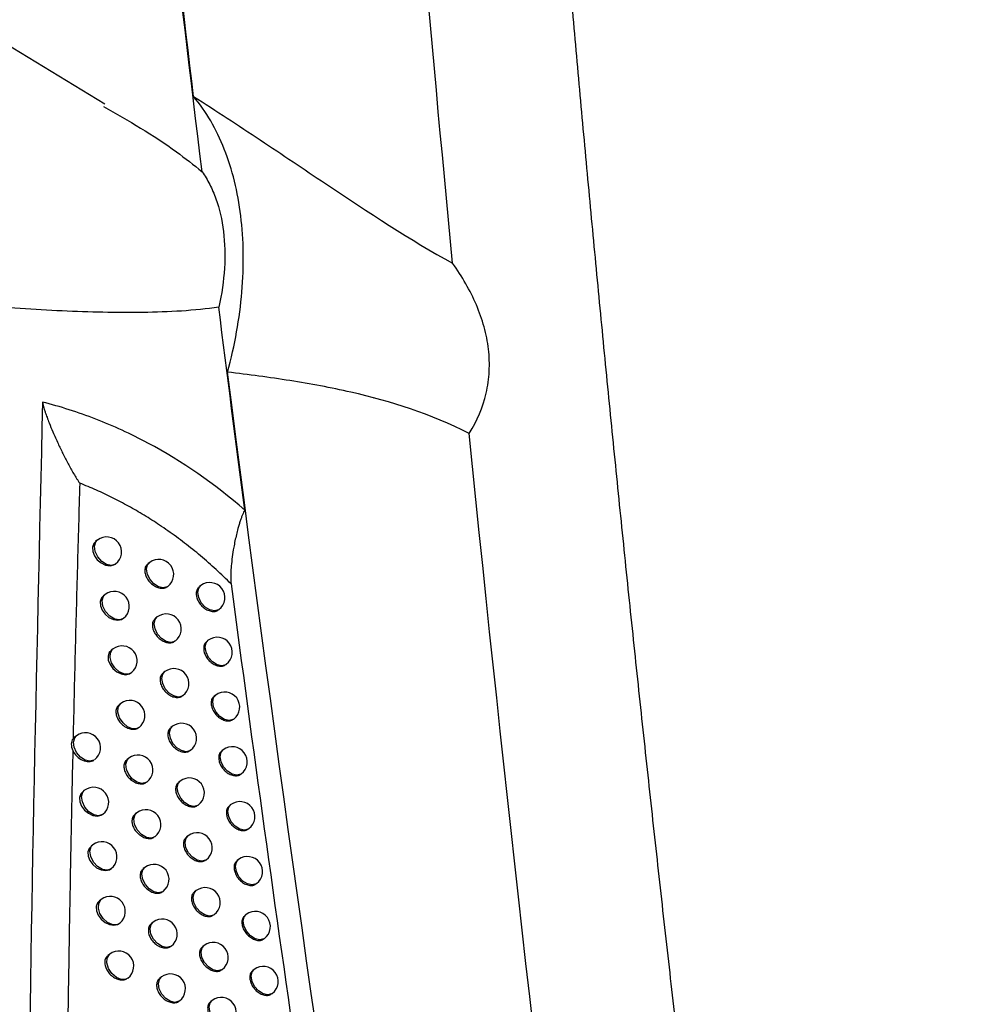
# Model space of a CAD drawing. Header units: millimetres. Extents: x 15231 to 16570, y 10019 to 11489.
# Tile 83 of 206: x 16369 to 16401, y 10298 to 10331. Entities that reach past the tile are written whole.
import ezdxf

# ---------------------------------------------------------------- set-up
doc = ezdxf.new("R2010")
doc.units = ezdxf.units.MM

msp = doc.modelspace()

# ---------------------------------------------------------------- linework, layer by layer
at = {"color": 7, "linetype": 'Continuous', "lineweight": 25}
for p, q in [((16372.333, 10328.201), (16367.756, 10330.975)), ((16381.258, 10318.398), (16381.257, 10318.398)), ((16372.084, 10313.7), (16372.023, 10313.653)), ((16373.821, 10312.954), (16373.766, 10312.913)), ((16374.417, 10312.151), (16374.423, 10312.156)), ((16375.524, 10312.183), (16375.476, 10312.147)), ((16372.341, 10311.888), (16372.281, 10311.843)), ((16376.114, 10311.376), (16376.127, 10311.385)), ((16372.953, 10311.098), (16372.943, 10311.09)), ((16374.072, 10311.138), (16374.018, 10311.097)), ((16374.667, 10310.334), (16374.674, 10310.34)), ((16375.769, 10310.363), (16375.722, 10310.327)), ((16372.6, 10310.075), (16372.542, 10310.031)), ((16376.358, 10309.554), (16376.372, 10309.565)), ((16374.325, 10309.32), (16374.272, 10309.281)), ((16374.919, 10308.516), (16374.927, 10308.522)), ((16376.017, 10308.541), (16375.971, 10308.506)), ((16372.862, 10308.26), (16372.805, 10308.217)), ((16376.605, 10307.732), (16376.62, 10307.743)), ((16374.581, 10307.501), (16374.529, 10307.462)), ((16371.322, 10307.134), (16371.27, 10307.087)), ((16371.383, 10307.184), (16371.32, 10307.136)), ((16376.268, 10306.718), (16376.222, 10306.683)), ((16373.127, 10306.444), (16373.07, 10306.401)), ((16375.174, 10306.696), (16375.183, 10306.703)), ((16376.855, 10305.908), (16376.87, 10305.92)), ((16374.839, 10305.68), (16374.789, 10305.642)), ((16371.656, 10305.37), (16371.595, 10305.324)), ((16375.431, 10304.874), (16375.442, 10304.882)), ((16376.521, 10304.893), (16376.477, 10304.859)), ((16373.394, 10304.626), (16373.339, 10304.584)), ((16373.99, 10303.823), (16373.996, 10303.827)), ((16375.101, 10303.857), (16375.051, 10303.82)), ((16377.107, 10304.082), (16377.123, 10304.095)), ((16371.932, 10303.555), (16371.872, 10303.51)), ((16373.663, 10302.806), (16373.609, 10302.765)), ((16375.691, 10303.05), (16375.703, 10303.059)), ((16376.777, 10303.066), (16376.734, 10303.034)), ((16372.545, 10302.766), (16372.534, 10302.757)), ((16377.362, 10302.255), (16377.38, 10302.268)), ((16374.259, 10302.002), (16374.266, 10302.008)), ((16375.365, 10302.033), (16375.316, 10301.997)), ((16372.21, 10301.738), (16372.151, 10301.694)), ((16375.954, 10301.226), (16375.967, 10301.235)), ((16377.036, 10301.238), (16376.993, 10301.206)), ((16373.935, 10300.984), (16373.882, 10300.944)), ((16374.53, 10300.18), (16374.538, 10300.186)), ((16375.631, 10300.208), (16375.584, 10300.172)), ((16377.62, 10300.426), (16377.638, 10300.44)), ((16372.49, 10299.919), (16372.433, 10299.876)), ((16376.22, 10299.399), (16376.234, 10299.41)), ((16377.297, 10299.409), (16377.256, 10299.378)), ((16374.21, 10299.161), (16374.158, 10299.122)), ((16377.881, 10298.596), (16377.9, 10298.611)), ((16374.803, 10298.356), (16374.812, 10298.363)), ((16375.9, 10298.38), (16375.854, 10298.346))]:
    msp.add_line(p, q, dxfattribs=at)
at = {"color": 7, "linetype": 'Continuous', "lineweight": 25, "flags": 128}
for points in [[(16372.026, 10313.65), (16371.957, 10313.581), (16371.916, 10313.461), (16371.924, 10313.321), (16371.98, 10313.177), (16372.078, 10313.044), (16372.207, 10312.936), (16372.354, 10312.866), (16372.501, 10312.843), (16372.631, 10312.869), (16372.681, 10312.898), (16372.681, 10312.898)], [(16372.681, 10312.898), (16372.548, 10312.854), (16372.388, 10312.885), (16372.228, 10312.985), (16372.093, 10313.137), (16372.007, 10313.316), (16371.984, 10313.493), (16372.028, 10313.638), (16372.084, 10313.7)], [(16374.423, 10312.156), (16374.402, 10312.142), (16374.271, 10312.108), (16374.117, 10312.143), (16373.963, 10312.24), (16373.834, 10312.385), (16373.749, 10312.556), (16373.72, 10312.727), (16373.753, 10312.871), (16373.821, 10312.954)], [(16376.127, 10311.385), (16376.106, 10311.371), (16375.974, 10311.337), (16375.82, 10311.372), (16375.667, 10311.469), (16375.538, 10311.614), (16375.452, 10311.785), (16375.424, 10311.956), (16375.456, 10312.101), (16375.524, 10312.183)], [(16372.284, 10311.839), (16372.215, 10311.771), (16372.174, 10311.651), (16372.183, 10311.511), (16372.239, 10311.367), (16372.336, 10311.233), (16372.465, 10311.125), (16372.611, 10311.055), (16372.758, 10311.031), (16372.887, 10311.057), (16372.953, 10311.098), (16372.953, 10311.098)], [(16372.943, 10311.09), (16372.822, 10311.044), (16372.66, 10311.068), (16372.495, 10311.164), (16372.355, 10311.318), (16372.266, 10311.501), (16372.241, 10311.682), (16372.287, 10311.83), (16372.341, 10311.888)], [(16374.674, 10310.34), (16374.653, 10310.326), (16374.522, 10310.292), (16374.368, 10310.327), (16374.214, 10310.424), (16374.085, 10310.569), (16374, 10310.74), (16373.971, 10310.911), (16374.004, 10311.055), (16374.072, 10311.138)], [(16376.372, 10309.565), (16376.351, 10309.551), (16376.219, 10309.517), (16376.065, 10309.551), (16375.912, 10309.649), (16375.783, 10309.794), (16375.697, 10309.965), (16375.669, 10310.136), (16375.701, 10310.28), (16375.769, 10310.363)], [(16372.545, 10310.027), (16372.476, 10309.959), (16372.436, 10309.839), (16372.444, 10309.699), (16372.5, 10309.555), (16372.597, 10309.421), (16372.725, 10309.312), (16372.871, 10309.242), (16373.017, 10309.218), (16373.146, 10309.243), (16373.229, 10309.3), (16373.229, 10309.3)], [(16373.203, 10309.277), (16373.113, 10309.236), (16372.964, 10309.241), (16372.805, 10309.314), (16372.662, 10309.443), (16372.555, 10309.609), (16372.504, 10309.785), (16372.514, 10309.945), (16372.585, 10310.062), (16372.6, 10310.075)], [(16374.927, 10308.522), (16374.906, 10308.508), (16374.775, 10308.474), (16374.621, 10308.509), (16374.468, 10308.606), (16374.338, 10308.751), (16374.253, 10308.922), (16374.224, 10309.093), (16374.257, 10309.238), (16374.325, 10309.32)], [(16376.62, 10307.743), (16376.599, 10307.729), (16376.467, 10307.695), (16376.313, 10307.73), (16376.16, 10307.827), (16376.031, 10307.972), (16375.945, 10308.143), (16375.917, 10308.314), (16375.949, 10308.458), (16376.017, 10308.541)], [(16373.465, 10307.462), (16373.398, 10307.427), (16373.248, 10307.421), (16373.084, 10307.488), (16372.934, 10307.617), (16372.821, 10307.786), (16372.766, 10307.968), (16372.776, 10308.132), (16372.851, 10308.251), (16372.862, 10308.26)], [(16375.183, 10306.703), (16375.162, 10306.689), (16375.031, 10306.655), (16374.877, 10306.69), (16374.724, 10306.787), (16374.594, 10306.932), (16374.509, 10307.103), (16374.48, 10307.274), (16374.513, 10307.418), (16374.581, 10307.501)], [(16371.967, 10306.373), (16371.833, 10306.338), (16371.675, 10306.374), (16371.518, 10306.476), (16371.388, 10306.627), (16371.305, 10306.803), (16371.283, 10306.977), (16371.325, 10307.119), (16371.383, 10307.184)], [(16376.87, 10305.92), (16376.849, 10305.906), (16376.718, 10305.872), (16376.564, 10305.906), (16376.41, 10306.003), (16376.281, 10306.149), (16376.196, 10306.32), (16376.167, 10306.49), (16376.2, 10306.635), (16376.268, 10306.718)], [(16373.729, 10305.646), (16373.699, 10305.626), (16373.564, 10305.598), (16373.407, 10305.639), (16373.254, 10305.743), (16373.128, 10305.894), (16373.048, 10306.068), (16373.027, 10306.238), (16373.068, 10306.378), (16373.127, 10306.444)], [(16375.442, 10304.882), (16375.421, 10304.868), (16375.29, 10304.834), (16375.135, 10304.869), (16374.982, 10304.966), (16374.853, 10305.111), (16374.768, 10305.282), (16374.739, 10305.453), (16374.772, 10305.597), (16374.839, 10305.68)], [(16371.598, 10305.321), (16371.529, 10305.252), (16371.488, 10305.132), (16371.496, 10304.992), (16371.553, 10304.848), (16371.65, 10304.715), (16371.779, 10304.607), (16371.926, 10304.537), (16372.073, 10304.514), (16372.203, 10304.54), (16372.254, 10304.569), (16372.254, 10304.569)], [(16372.254, 10304.569), (16372.122, 10304.525), (16371.962, 10304.555), (16371.801, 10304.654), (16371.666, 10304.806), (16371.58, 10304.986), (16371.556, 10305.163), (16371.6, 10305.308), (16371.656, 10305.37)], [(16377.123, 10304.095), (16377.103, 10304.081), (16376.971, 10304.047), (16376.817, 10304.081), (16376.664, 10304.178), (16376.534, 10304.324), (16376.449, 10304.495), (16376.421, 10304.665), (16376.453, 10304.81), (16376.521, 10304.893)], [(16373.996, 10303.827), (16373.874, 10303.781), (16373.712, 10303.805), (16373.547, 10303.903), (16373.407, 10304.056), (16373.318, 10304.239), (16373.294, 10304.42), (16373.34, 10304.567), (16373.394, 10304.626)], [(16375.703, 10303.059), (16375.682, 10303.045), (16375.551, 10303.012), (16375.397, 10303.046), (16375.243, 10303.143), (16375.114, 10303.288), (16375.029, 10303.459), (16375, 10303.63), (16375.033, 10303.775), (16375.101, 10303.857)], [(16371.875, 10303.506), (16371.806, 10303.438), (16371.765, 10303.318), (16371.774, 10303.178), (16371.83, 10303.034), (16371.927, 10302.9), (16372.056, 10302.792), (16372.202, 10302.722), (16372.348, 10302.698), (16372.478, 10302.724), (16372.545, 10302.766), (16372.545, 10302.766)], [(16372.534, 10302.757), (16372.414, 10302.711), (16372.252, 10302.734), (16372.087, 10302.83), (16371.947, 10302.983), (16371.857, 10303.167), (16371.832, 10303.348), (16371.877, 10303.496), (16371.932, 10303.555)], [(16374.266, 10302.008), (16374.245, 10301.994), (16374.113, 10301.96), (16373.959, 10301.994), (16373.806, 10302.091), (16373.677, 10302.237), (16373.591, 10302.408), (16373.563, 10302.578), (16373.595, 10302.723), (16373.663, 10302.806)], [(16377.38, 10302.268), (16377.359, 10302.254), (16377.227, 10302.221), (16377.073, 10302.255), (16376.92, 10302.352), (16376.791, 10302.497), (16376.705, 10302.668), (16376.677, 10302.839), (16376.709, 10302.984), (16376.777, 10303.066)], [(16375.967, 10301.235), (16375.946, 10301.221), (16375.815, 10301.188), (16375.661, 10301.222), (16375.507, 10301.319), (16375.378, 10301.464), (16375.293, 10301.635), (16375.264, 10301.806), (16375.297, 10301.951), (16375.365, 10302.033)], [(16372.154, 10301.69), (16372.086, 10301.622), (16372.045, 10301.502), (16372.053, 10301.362), (16372.109, 10301.218), (16372.206, 10301.084), (16372.335, 10300.975), (16372.48, 10300.905), (16372.626, 10300.881), (16372.755, 10300.906), (16372.839, 10300.964), (16372.839, 10300.964)], [(16372.812, 10300.94), (16372.723, 10300.899), (16372.575, 10300.904), (16372.416, 10300.976), (16372.272, 10301.105), (16372.166, 10301.271), (16372.113, 10301.447), (16372.123, 10301.607), (16372.193, 10301.725), (16372.21, 10301.738)], [(16377.638, 10300.44), (16377.618, 10300.426), (16377.486, 10300.393), (16377.332, 10300.427), (16377.179, 10300.524), (16377.049, 10300.669), (16376.964, 10300.84), (16376.935, 10301.011), (16376.968, 10301.156), (16377.036, 10301.238)], [(16374.538, 10300.186), (16374.517, 10300.172), (16374.385, 10300.138), (16374.231, 10300.173), (16374.078, 10300.27), (16373.949, 10300.415), (16373.863, 10300.586), (16373.835, 10300.757), (16373.867, 10300.902), (16373.935, 10300.984)], [(16376.234, 10299.41), (16376.213, 10299.396), (16376.081, 10299.362), (16375.927, 10299.396), (16375.774, 10299.493), (16375.645, 10299.639), (16375.559, 10299.81), (16375.531, 10299.98), (16375.563, 10300.125), (16375.631, 10300.208)], [(16373.093, 10299.121), (16373.026, 10299.087), (16372.877, 10299.08), (16372.713, 10299.146), (16372.563, 10299.275), (16372.45, 10299.444), (16372.394, 10299.626), (16372.404, 10299.79), (16372.479, 10299.91), (16372.49, 10299.919)], [(16377.9, 10298.611), (16377.879, 10298.597), (16377.748, 10298.563), (16377.593, 10298.598), (16377.44, 10298.695), (16377.311, 10298.84), (16377.226, 10299.011), (16377.197, 10299.182), (16377.23, 10299.326), (16377.297, 10299.409)], [(16374.812, 10298.363), (16374.792, 10298.349), (16374.66, 10298.315), (16374.506, 10298.35), (16374.353, 10298.447), (16374.223, 10298.592), (16374.138, 10298.763), (16374.109, 10298.934), (16374.142, 10299.078), (16374.21, 10299.161)], [(16376.503, 10297.582), (16376.482, 10297.568), (16376.351, 10297.535), (16376.196, 10297.569), (16376.043, 10297.666), (16375.914, 10297.811), (16375.828, 10297.982), (16375.8, 10298.153), (16375.832, 10298.298), (16375.9, 10298.38)]]:
    msp.add_lwpolyline(points, dxfattribs=at)
at = {"color": 7, "linetype": 'Continuous', "lineweight": 25}
for centre, start, end in [((16372.385, 10313.3), 307.3638, 127.0492), ((16374.122, 10312.555), 307.0492, 127.0492), ((16372.642, 10311.489), 308.2839, 127.0492), ((16375.825, 10311.784), 307.0492, 127.0492), ((16374.373, 10310.739), 307.0492, 127.0492), ((16376.07, 10309.964), 307.0492, 127.0492), ((16372.902, 10309.676), 310.8093, 127.0492), ((16374.626, 10308.921), 307.0492, 127.0492), ((16372.902, 10309.676), 307.0492, 310.8093), ((16373.164, 10307.861), 307.0492, 127.0492), ((16376.318, 10308.142), 307.0492, 127.0492), ((16374.882, 10307.102), 307.0492, 127.0492), ((16371.684, 10306.785), 307.5003, 127.0492), ((16376.569, 10306.319), 307.0492, 127.0492), ((16373.428, 10306.045), 307.0492, 127.0492), ((16375.141, 10305.281), 307.0492, 127.0492), ((16371.957, 10304.971), 307.3569, 127.0492), ((16376.822, 10304.494), 307.0492, 127.0492), ((16373.695, 10304.226), 307.0492, 127.0492), ((16375.402, 10303.458), 307.0492, 127.0492), ((16372.233, 10303.156), 308.4156, 127.0492), ((16377.078, 10302.667), 307.0492, 127.0492), ((16373.965, 10302.407), 307.0492, 127.0492), ((16375.666, 10301.634), 307.0492, 127.0492), ((16372.511, 10301.339), 310.9201, 127.0492), ((16377.337, 10300.839), 307.0492, 127.0492), ((16372.511, 10301.339), 307.0492, 310.9201), ((16374.237, 10300.585), 307.0492, 127.0492), ((16375.932, 10299.809), 307.0492, 127.0492), ((16372.792, 10299.52), 307.0492, 127.0492), ((16377.599, 10299.01), 307.0492, 127.0492), ((16374.511, 10298.762), 307.0492, 127.0492), ((16376.202, 10297.981), 307.0492, 127.0492)]:
    msp.add_arc(centre, 0.5, start, end, dxfattribs=at)
for points in [[(16385.632, 10360.533), (16422.153, 10339.739), (16458.674, 10318.912), (16495.194, 10298.025)], [(16494.973, 10297.481), (16458.507, 10318.376), (16422.033, 10339.207), (16385.555, 10360.002)], [(16383.9, 10322.906), (16383.162, 10330.602), (16382.496, 10338.266), (16381.9, 10345.899)], [(16375.564, 10325.954), (16374.796, 10332.255), (16374.077, 10338.531), (16373.405, 10344.771)], [(16375.284, 10328.456), (16374.629, 10333.926), (16374.011, 10339.375), (16373.429, 10344.798)], [(16386.762, 10343.976), (16422.837, 10324.287), (16458.909, 10304.629), (16494.973, 10285.027)], [(16495.194, 10284.793), (16459.078, 10304.405), (16422.961, 10324.076), (16386.845, 10343.781)], [(16376.986, 10314.691), (16376.691, 10316.947), (16376.403, 10319.2), (16376.121, 10321.449)], [(16387.242, 10248.939), (16382.935, 10272.71), (16379.344, 10296.169), (16376.414, 10319.284)], [(16393.488, 10246.127), (16389.818, 10270.079), (16386.806, 10293.802), (16384.455, 10317.248)]]:
    msp.add_open_spline(points, degree=3, dxfattribs=at)
for points, knots in [([(16386.844, 10343.726), (16386.922, 10342.738), (16387.08, 10340.762), (16387.325, 10337.794), (16387.576, 10334.823), (16387.836, 10331.849), (16388.102, 10328.872), (16388.376, 10325.891), (16388.657, 10322.908), (16388.945, 10319.921), (16389.24, 10316.931), (16389.543, 10313.938), (16389.853, 10310.942), (16390.171, 10307.943), (16390.495, 10304.941), (16390.827, 10301.935), (16391.166, 10298.926), (16391.628, 10294.909), (16392.224, 10289.878), (16392.967, 10283.829), (16393.74, 10277.77), (16394.542, 10271.7), (16395.372, 10265.62), (16396.232, 10259.53), (16397.118, 10253.429), (16397.734, 10249.354), (16398.041, 10247.316)], [0, 0, 0, 0, 0.031233, 0.062465, 0.093696, 0.124926, 0.156156, 0.187386, 0.218616, 0.249847, 0.281078, 0.31231, 0.343544, 0.374779, 0.406016, 0.437255, 0.468497, 0.499741, 0.56229, 0.624831, 0.687364, 0.749893, 0.812419, 0.874944, 0.93747, 1, 1, 1, 1]), ([(16376.414, 10319.284), (16376.657, 10320.185), (16376.815, 10321.074), (16376.926, 10322.388), (16376.941, 10322.826), (16376.929, 10323.673), (16376.901, 10324.084), (16376.803, 10324.88), (16376.733, 10325.266), (16376.549, 10326.012), (16376.436, 10326.368), (16376.172, 10327.036), (16376.021, 10327.349), (16375.681, 10327.934), (16375.491, 10328.208), (16375.284, 10328.456)], [0, 0, 0, 0, 0.25, 0.25, 0.375, 0.375, 0.5, 0.5, 0.625, 0.625, 0.75, 0.75, 0.875, 0.875, 1, 1, 1, 1]), ([(16375.284, 10328.456), (16376.033, 10327.979), (16376.772, 10327.495), (16378.232, 10326.526), (16378.953, 10326.04), (16381.096, 10324.607), (16382.499, 10323.68), (16383.9, 10322.906)], [0, 0, 0, 0, 0.25, 0.25, 0.5, 0.5, 1, 1, 1, 1]), ([(16372.285, 10328.125), (16373.112, 10327.652), (16374.25, 10327.002), (16375.283, 10326.179), (16375.564, 10325.954)], [0, 0, 0, 0, 0.727109, 1, 1, 1, 1]), ([(16375.564, 10325.954), (16375.656, 10325.823), (16375.741, 10325.683), (16375.895, 10325.381), (16375.963, 10325.22), (16376.142, 10324.719), (16376.227, 10324.356), (16376.324, 10323.572), (16376.334, 10323.164), (16376.283, 10322.321), (16376.219, 10321.882), (16376.121, 10321.449)], [0, 0, 0, 0, 0.125, 0.125, 0.25, 0.25, 0.5, 0.5, 0.75, 0.75, 1, 1, 1, 1]), ([(16384.455, 10317.248), (16384.715, 10317.666), (16384.905, 10318.111), (16385.071, 10318.823), (16385.105, 10319.068), (16385.132, 10319.556), (16385.124, 10319.802), (16385.067, 10320.296), (16385.017, 10320.546), (16384.881, 10321.039), (16384.795, 10321.281), (16384.487, 10321.998), (16384.217, 10322.464), (16383.9, 10322.906)], [0, 0, 0, 0, 0.25, 0.25, 0.375, 0.375, 0.5, 0.5, 0.625, 0.625, 0.75, 0.75, 1, 1, 1, 1]), ([(16376.121, 10321.449), (16375.717, 10321.385), (16375.302, 10321.346), (16374.457, 10321.291), (16374.027, 10321.277), (16372.719, 10321.26), (16371.823, 10321.28), (16369.988, 10321.362), (16369.046, 10321.424), (16367.615, 10321.546), (16367.135, 10321.591), (16366.167, 10321.692), (16365.679, 10321.746), (16365.188, 10321.808)], [0, 0, 0, 0, 0.125, 0.125, 0.25, 0.25, 0.5, 0.5, 0.75, 0.75, 0.875, 0.875, 1, 1, 1, 1]), ([(16384.455, 10317.248), (16383.163, 10317.894), (16381.854, 10318.312), (16379.848, 10318.77), (16379.172, 10318.895), (16377.804, 10319.111), (16377.112, 10319.202), (16376.414, 10319.284)], [0, 0, 0, 0, 0.5, 0.5, 0.75, 0.75, 1, 1, 1, 1]), ([(16370.256, 10318.29), (16370.047, 10309.368), (16369.629, 10291.523), (16369.747, 10265.005), (16370.283, 10247.321), (16370.543, 10238.742)], [0, 0, 0, 0, 0.339841, 0.679707, 1, 1, 1, 1]), ([(16376.986, 10314.691), (16375.977, 10315.573), (16374.904, 10316.316), (16373.193, 10317.228), (16372.611, 10317.495), (16371.442, 10317.949), (16370.852, 10318.138), (16370.256, 10318.29)], [0, 0, 0, 0, 0.5, 0.5, 0.75, 0.75, 1, 1, 1, 1]), ([(16370.256, 10318.29), (16370.26, 10318.267), (16370.268, 10318.219), (16370.288, 10318.138), (16370.315, 10318.045), (16370.353, 10317.925), (16370.406, 10317.774), (16370.488, 10317.558), (16370.61, 10317.267), (16370.762, 10316.924), (16370.932, 10316.572), (16371.104, 10316.236), (16371.256, 10315.961), (16371.371, 10315.774), (16371.431, 10315.681), (16371.464, 10315.633), (16371.483, 10315.608), (16371.49, 10315.596), (16371.492, 10315.592)], [0, 0, 0, 0, 0.02436, 0.053374, 0.087025, 0.12516, 0.182849, 0.249724, 0.359394, 0.499752, 0.624823, 0.7498, 0.874812, 0.93742, 0.968733, 0.985629, 0.995866, 1, 1, 1, 1]), ([(16371.494, 10315.592), (16371.466, 10314.662), (16371.412, 10312.788), (16371.337, 10309.953), (16371.293, 10308.047), (16371.27, 10307.087)], [0, 0, 0, 0, 0.328338, 0.661671, 1, 1, 1, 1]), ([(16376.53, 10312.237), (16376.448, 10312.318), (16376.284, 10312.48), (16376.033, 10312.716), (16375.777, 10312.946), (16375.517, 10313.17), (16375.252, 10313.388), (16374.982, 10313.6), (16374.709, 10313.806), (16374.43, 10314.005), (16374.074, 10314.248), (16373.638, 10314.526), (16373.117, 10314.828), (16372.586, 10315.107), (16372.045, 10315.365), (16371.678, 10315.516), (16371.494, 10315.592)], [0, 0, 0, 0, 0.05551, 0.110936, 0.166322, 0.22171, 0.277146, 0.332674, 0.38834, 0.444187, 0.500262, 0.599579, 0.698954, 0.798644, 0.898907, 1, 1, 1, 1]), ([(16376.986, 10314.691), (16376.973, 10314.668), (16376.945, 10314.618), (16376.908, 10314.534), (16376.87, 10314.438), (16376.832, 10314.33), (16376.794, 10314.209), (16376.751, 10314.058), (16376.704, 10313.877), (16376.658, 10313.669), (16376.61, 10313.422), (16376.566, 10313.142), (16376.534, 10312.856), (16376.518, 10312.61), (16376.514, 10312.408), (16376.525, 10312.291), (16376.53, 10312.237)], [0, 0, 0, 0, 0.030786, 0.065725, 0.105073, 0.14901, 0.197666, 0.251136, 0.330968, 0.413958, 0.500271, 0.627732, 0.750225, 0.846511, 0.929556, 1, 1, 1, 1]), ([(16373.769, 10312.909), (16373.744, 10312.888), (16373.689, 10312.842), (16373.654, 10312.725), (16373.661, 10312.583), (16373.718, 10312.434), (16373.816, 10312.297), (16373.945, 10312.185), (16374.092, 10312.112), (16374.237, 10312.088), (16374.351, 10312.104), (16374.397, 10312.143), (16374.413, 10312.157)], [0, 0, 0, 0, 0.085659, 0.192682, 0.299233, 0.405701, 0.512518, 0.619936, 0.727911, 0.836143, 0.944243, 1, 1, 1, 1]), ([(16375.479, 10312.143), (16375.455, 10312.123), (16375.4, 10312.077), (16375.365, 10311.961), (16375.373, 10311.818), (16375.428, 10311.668), (16375.525, 10311.529), (16375.652, 10311.416), (16375.796, 10311.341), (16375.938, 10311.315), (16376.049, 10311.329), (16376.094, 10311.368), (16376.11, 10311.381)], [0, 0, 0, 0, 0.085477, 0.192655, 0.299572, 0.406449, 0.513531, 0.620952, 0.728672, 0.836513, 0.944257, 1, 1, 1, 1]), ([(16376.53, 10312.237), (16377.966, 10301.399), (16379.546, 10290.479), (16383.01, 10268.486), (16384.891, 10257.424), (16386.928, 10246.301)], [0, 0, 0, 0, 0.5, 0.5, 1, 1, 1, 1]), ([(16374.021, 10311.094), (16373.996, 10311.073), (16373.941, 10311.027), (16373.906, 10310.91), (16373.913, 10310.768), (16373.97, 10310.619), (16374.068, 10310.481), (16374.197, 10310.37), (16374.343, 10310.296), (16374.487, 10310.272), (16374.6, 10310.287), (16374.647, 10310.326), (16374.662, 10310.34)], [0, 0, 0, 0, 0.0856189, 0.1926743, 0.2992994, 0.4058498, 0.5127185, 0.6201349, 0.7280572, 0.8362114, 0.9442412, 1, 1, 1, 1]), ([(16375.725, 10310.324), (16375.701, 10310.303), (16375.647, 10310.258), (16375.612, 10310.141), (16375.619, 10309.999), (16375.675, 10309.849), (16375.771, 10309.71), (16375.898, 10309.596), (16376.041, 10309.52), (16376.183, 10309.495), (16376.293, 10309.508), (16376.338, 10309.547), (16376.354, 10309.56)], [0, 0, 0, 0, 0.085449, 0.192648, 0.299615, 0.406547, 0.513663, 0.621082, 0.728767, 0.836555, 0.944256, 1, 1, 1, 1]), ([(16374.275, 10309.277), (16374.251, 10309.257), (16374.196, 10309.21), (16374.161, 10309.093), (16374.168, 10308.951), (16374.224, 10308.802), (16374.322, 10308.664), (16374.451, 10308.552), (16374.596, 10308.478), (16374.74, 10308.454), (16374.853, 10308.469), (16374.899, 10308.508), (16374.915, 10308.521)], [0, 0, 0, 0, 0.085582, 0.192667, 0.299362, 0.405989, 0.512906, 0.620321, 0.728194, 0.836275, 0.94424, 1, 1, 1, 1]), ([(16375.974, 10308.503), (16375.95, 10308.482), (16375.896, 10308.437), (16375.861, 10308.321), (16375.868, 10308.178), (16375.924, 10308.028), (16376.02, 10307.888), (16376.146, 10307.774), (16376.289, 10307.699), (16376.43, 10307.672), (16376.54, 10307.686), (16376.585, 10307.724), (16376.601, 10307.738)], [0, 0, 0, 0, 0.0854232, 0.1926417, 0.2996543, 0.4066369, 0.5137843, 0.6212021, 0.7288542, 0.8365946, 0.9442537, 1, 1, 1, 1]), ([(16372.808, 10308.213), (16372.783, 10308.192), (16372.727, 10308.146), (16372.692, 10308.028), (16372.699, 10307.886), (16372.756, 10307.738), (16372.855, 10307.602), (16372.985, 10307.491), (16373.133, 10307.418), (16373.28, 10307.395), (16373.394, 10307.411), (16373.441, 10307.452), (16373.457, 10307.465)], [0, 0, 0, 0, 0.085742, 0.192685, 0.299049, 0.405308, 0.511985, 0.619394, 0.727494, 0.835931, 0.944224, 1, 1, 1, 1]), ([(16374.532, 10307.459), (16374.508, 10307.438), (16374.453, 10307.392), (16374.418, 10307.275), (16374.425, 10307.133), (16374.482, 10306.984), (16374.579, 10306.845), (16374.707, 10306.733), (16374.852, 10306.659), (16374.996, 10306.634), (16375.108, 10306.649), (16375.154, 10306.688), (16375.169, 10306.701)], [0, 0, 0, 0, 0.085547, 0.19266, 0.29942, 0.406118, 0.513081, 0.620495, 0.728322, 0.836334, 0.944239, 1, 1, 1, 1]), ([(16371.27, 10307.087), (16371.232, 10307.038), (16371.214, 10306.977), (16371.211, 10306.841), (16371.226, 10306.765), (16371.261, 10306.693)], [0, 0, 0, 0, 0.5, 0.5, 1, 1, 1, 1]), ([(16371.262, 10306.692), (16371.241, 10305.724), (16371.199, 10303.774), (16371.145, 10300.824), (16371.098, 10297.83), (16371.057, 10294.79), (16371.024, 10291.706), (16371.008, 10289.634), (16371, 10288.591)], [0, 0, 0, 0, 0.160871, 0.324059, 0.489565, 0.65739, 0.827535, 1, 1, 1, 1]), ([(16371.262, 10306.692), (16371.294, 10306.625), (16371.341, 10306.56), (16371.454, 10306.451), (16371.52, 10306.406), (16371.656, 10306.345), (16371.727, 10306.328), (16371.859, 10306.327), (16371.919, 10306.343), (16371.967, 10306.373)], [0, 0, 0, 0, 0.25, 0.25, 0.5, 0.5, 0.75, 0.75, 1, 1, 1, 1]), ([(16373.073, 10306.398), (16373.049, 10306.377), (16372.993, 10306.33), (16372.958, 10306.213), (16372.965, 10306.071), (16373.022, 10305.923), (16373.121, 10305.786), (16373.25, 10305.675), (16373.398, 10305.602), (16373.544, 10305.578), (16373.658, 10305.594), (16373.704, 10305.634), (16373.72, 10305.648)], [0, 0, 0, 0, 0.085696, 0.1926769, 0.2991263, 0.4054795, 0.5122166, 0.6196241, 0.7276641, 0.8360105, 0.9442217, 1, 1, 1, 1]), ([(16376.225, 10306.68), (16376.201, 10306.66), (16376.148, 10306.615), (16376.113, 10306.498), (16376.12, 10306.356), (16376.175, 10306.205), (16376.271, 10306.065), (16376.397, 10305.951), (16376.54, 10305.875), (16376.68, 10305.849), (16376.79, 10305.862), (16376.835, 10305.9), (16376.85, 10305.913)], [0, 0, 0, 0, 0.085399, 0.192636, 0.29969, 0.40672, 0.513896, 0.621312, 0.728934, 0.83663, 0.944252, 1, 1, 1, 1]), ([(16374.792, 10305.638), (16374.768, 10305.618), (16374.713, 10305.572), (16374.678, 10305.455), (16374.685, 10305.313), (16374.741, 10305.164), (16374.839, 10305.025), (16374.966, 10304.912), (16375.111, 10304.838), (16375.254, 10304.813), (16375.366, 10304.827), (16375.411, 10304.866), (16375.427, 10304.879)], [0, 0, 0, 0, 0.085515, 0.192654, 0.299473, 0.406239, 0.513243, 0.620656, 0.728441, 0.83639, 0.944238, 1, 1, 1, 1]), ([(16376.48, 10304.856), (16376.456, 10304.836), (16376.402, 10304.791), (16376.368, 10304.674), (16376.375, 10304.532), (16376.43, 10304.381), (16376.525, 10304.241), (16376.651, 10304.127), (16376.793, 10304.05), (16376.933, 10304.023), (16377.043, 10304.036), (16377.088, 10304.075), (16377.103, 10304.088)], [0, 0, 0, 0, 0.085377, 0.19263, 0.299723, 0.406796, 0.513999, 0.621413, 0.729007, 0.836663, 0.94425, 1, 1, 1, 1]), ([(16373.342, 10304.58), (16373.317, 10304.56), (16373.261, 10304.513), (16373.226, 10304.396), (16373.234, 10304.254), (16373.29, 10304.105), (16373.389, 10303.968), (16373.518, 10303.857), (16373.665, 10303.783), (16373.81, 10303.76), (16373.924, 10303.775), (16373.97, 10303.815), (16373.986, 10303.829)], [0, 0, 0, 0, 0.085654, 0.192669, 0.299199, 0.405641, 0.512434, 0.61984, 0.727824, 0.836085, 0.94422, 1, 1, 1, 1]), ([(16375.055, 10303.817), (16375.03, 10303.796), (16374.976, 10303.751), (16374.941, 10303.634), (16374.948, 10303.492), (16375.004, 10303.342), (16375.101, 10303.203), (16375.228, 10303.09), (16375.372, 10303.015), (16375.515, 10302.99), (16375.626, 10303.004), (16375.672, 10303.043), (16375.687, 10303.056)], [0, 0, 0, 0, 0.085485, 0.192647, 0.299523, 0.406351, 0.513395, 0.620807, 0.728552, 0.836441, 0.944238, 1, 1, 1, 1]), ([(16376.737, 10303.03), (16376.713, 10303.01), (16376.659, 10302.965), (16376.625, 10302.849), (16376.632, 10302.706), (16376.687, 10302.555), (16376.782, 10302.415), (16376.908, 10302.3), (16377.049, 10302.224), (16377.189, 10302.197), (16377.298, 10302.209), (16377.343, 10302.248), (16377.358, 10302.261)], [0, 0, 0, 0, 0.085356, 0.192624, 0.299753, 0.406865, 0.514093, 0.621506, 0.729073, 0.836692, 0.944248, 1, 1, 1, 1]), ([(16373.612, 10302.761), (16373.588, 10302.741), (16373.532, 10302.694), (16373.497, 10302.577), (16373.505, 10302.435), (16373.561, 10302.286), (16373.659, 10302.149), (16373.788, 10302.037), (16373.934, 10301.964), (16374.079, 10301.939), (16374.192, 10301.955), (16374.239, 10301.994), (16374.254, 10302.008)], [0, 0, 0, 0, 0.0856139, 0.1926624, 0.2992672, 0.4057914, 0.5126372, 0.6200432, 0.7279744, 0.8361556, 0.9442197, 1, 1, 1, 1]), ([(16375.319, 10301.993), (16375.295, 10301.973), (16375.241, 10301.928), (16375.206, 10301.811), (16375.213, 10301.669), (16375.269, 10301.519), (16375.366, 10301.379), (16375.493, 10301.266), (16375.636, 10301.191), (16375.778, 10301.165), (16375.889, 10301.179), (16375.935, 10301.218), (16375.95, 10301.231)], [0, 0, 0, 0, 0.085457, 0.192642, 0.29957, 0.406455, 0.513535, 0.620946, 0.728655, 0.836489, 0.944238, 1, 1, 1, 1]), ([(16376.996, 10301.203), (16376.973, 10301.183), (16376.919, 10301.138), (16376.885, 10301.022), (16376.892, 10300.879), (16376.947, 10300.728), (16377.042, 10300.588), (16377.167, 10300.473), (16377.308, 10300.396), (16377.447, 10300.368), (16377.556, 10300.381), (16377.601, 10300.419), (16377.616, 10300.432)], [0, 0, 0, 0, 0.085337, 0.192618, 0.29978, 0.406928, 0.514178, 0.621589, 0.729133, 0.836718, 0.944245, 1, 1, 1, 1]), ([(16373.886, 10300.941), (16373.861, 10300.92), (16373.806, 10300.874), (16373.771, 10300.757), (16373.778, 10300.615), (16373.834, 10300.466), (16373.932, 10300.328), (16374.061, 10300.216), (16374.207, 10300.142), (16374.351, 10300.118), (16374.464, 10300.133), (16374.51, 10300.172), (16374.525, 10300.186)], [0, 0, 0, 0, 0.085577, 0.192656, 0.299331, 0.405932, 0.512828, 0.620233, 0.728115, 0.836222, 0.944219, 1, 1, 1, 1]), ([(16375.587, 10300.169), (16375.563, 10300.148), (16375.509, 10300.103), (16375.474, 10299.986), (16375.481, 10299.844), (16375.537, 10299.694), (16375.633, 10299.554), (16375.76, 10299.441), (16375.903, 10299.365), (16376.044, 10299.339), (16376.155, 10299.353), (16376.2, 10299.392), (16376.216, 10299.405)], [0, 0, 0, 0, 0.085431, 0.192636, 0.299612, 0.406551, 0.513665, 0.621075, 0.728749, 0.836533, 0.944237, 1, 1, 1, 1]), ([(16372.436, 10299.873), (16372.411, 10299.852), (16372.355, 10299.805), (16372.32, 10299.688), (16372.327, 10299.546), (16372.384, 10299.398), (16372.483, 10299.261), (16372.613, 10299.15), (16372.761, 10299.078), (16372.907, 10299.055), (16373.022, 10299.071), (16373.069, 10299.111), (16373.085, 10299.124)], [0, 0, 0, 0, 0.085721, 0.1926702, 0.299045, 0.4053132, 0.5119907, 0.6193893, 0.7274764, 0.8359073, 0.9442038, 1, 1, 1, 1]), ([(16377.259, 10299.374), (16377.235, 10299.354), (16377.182, 10299.309), (16377.148, 10299.193), (16377.155, 10299.051), (16377.21, 10298.9), (16377.304, 10298.759), (16377.429, 10298.643), (16377.57, 10298.566), (16377.708, 10298.539), (16377.817, 10298.551), (16377.861, 10298.589), (16377.877, 10298.602)], [0, 0, 0, 0, 0.085319, 0.192613, 0.299805, 0.406985, 0.514255, 0.621665, 0.729187, 0.836741, 0.944243, 1, 1, 1, 1]), ([(16374.161, 10299.118), (16374.137, 10299.098), (16374.082, 10299.052), (16374.047, 10298.935), (16374.054, 10298.793), (16374.11, 10298.643), (16374.208, 10298.505), (16374.336, 10298.393), (16374.481, 10298.319), (16374.625, 10298.294), (16374.737, 10298.309), (16374.783, 10298.348), (16374.799, 10298.362)], [0, 0, 0, 0, 0.085543, 0.19265, 0.29939, 0.406064, 0.513005, 0.62041, 0.728246, 0.836283, 0.944219, 1, 1, 1, 1]), ([(16375.857, 10298.342), (16375.833, 10298.322), (16375.779, 10298.277), (16375.745, 10298.16), (16375.752, 10298.018), (16375.807, 10297.867), (16375.903, 10297.728), (16376.029, 10297.614), (16376.172, 10297.538), (16376.313, 10297.512), (16376.424, 10297.525), (16376.469, 10297.564), (16376.484, 10297.577)], [0, 0, 0, 0, 0.085407, 0.192631, 0.299651, 0.40664, 0.513785, 0.621194, 0.728836, 0.836573, 0.944237, 1, 1, 1, 1])]:
    msp.add_open_spline(points, degree=3, knots=knots, dxfattribs=at)

doc.saveas('drawing.dxf')
